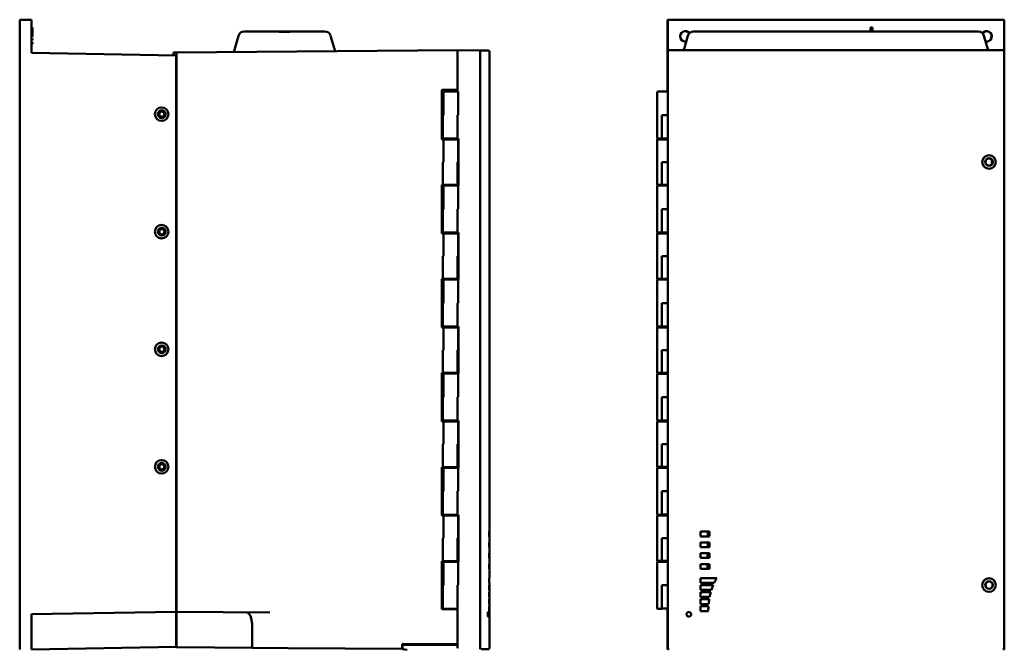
# Model space of a CAD drawing. Header units: inches. Extents: x -2.4 to 45.1, y -8.1 to 29.8.
# Tile 27 of 34: x -2.4 to 18.5, y 4.6 to 18. Entities that reach past the tile are written whole.
import ezdxf

# ---------------------------------------------------------------- set-up
doc = ezdxf.new("R2010")
doc.units = ezdxf.units.IN
doc.header["$MEASUREMENT"] = 0
doc.layers.add('Visible Edges(ANSI)', color=7, linetype='Continuous', lineweight=50)

msp = doc.modelspace()

# ---------------------------------------------------------------- linework, layer by layer
at = {"layer": 'Visible Edges(ANSI)'}
for p, q in [((-2.418, 17.962), (-2.418, 4.562)), ((-2.418, 17.962), (-2.168, 17.957)), ((-2.168, 17.257), (-2.168, 17.957)), ((11.378, 17.962), (18.548, 17.962)), ((11.378, 17.962), (11.382, 17.957)), ((11.378, 17.962), (11.378, 16.433)), ((11.382, 17.292), (11.382, 17.957)), ((11.382, 17.957), (18.544, 17.957)), ((18.548, 17.962), (18.544, 17.957)), ((18.544, 17.957), (18.544, 17.292)), ((18.548, 17.962), (18.548, 4.562)), ((-2.168, 17.795), (-2.143, 17.795)), ((-2.168, 17.645), (-2.143, 17.645)), ((-2.143, 17.645), (-2.143, 17.795)), ((-2.143, 17.606), (-2.143, 17.645)), ((2.242, 17.621), (2.142, 17.273)), ((2.362, 17.712), (2.722, 17.712)), ((2.855, 17.712), (2.722, 17.712)), ((3.588, 17.712), (2.855, 17.712)), ((3.722, 17.712), (3.588, 17.712)), ((3.722, 17.712), (4.082, 17.712)), ((4.3, 17.292), (4.202, 17.622)), ((11.812, 17.621), (11.724, 17.314)), ((11.932, 17.712), (12.291, 17.712)), ((12.658, 17.712), (12.291, 17.712)), ((14.908, 17.712), (12.767, 17.712)), ((17.158, 17.712), (15.017, 17.712)), ((15.699, 17.712), (15.699, 17.795)), ((15.699, 17.795), (15.699, 17.795)), ((15.699, 17.712), (15.699, 17.795)), ((15.699, 17.795), (15.739, 17.795)), ((15.699, 17.795), (15.739, 17.795)), ((15.739, 17.795), (15.739, 17.795)), ((15.739, 17.795), (15.739, 17.712)), ((15.739, 17.795), (15.739, 17.712)), ((17.634, 17.712), (17.267, 17.712)), ((17.634, 17.712), (17.993, 17.712)), ((18.201, 17.314), (18.113, 17.621)), ((-2.168, 17.605), (-2.143, 17.606)), ((-2.168, 17.565), (-2.143, 17.565)), ((-2.168, 17.525), (-2.143, 17.526)), ((-2.168, 17.485), (-2.143, 17.485)), ((-2.168, 17.445), (-2.143, 17.446)), ((-2.143, 17.526), (-2.143, 17.565)), ((-2.143, 17.446), (-2.143, 17.485)), ((0.917, 17.203), (-2.168, 17.257)), ((0.857, 17.262), (0.922, 17.262)), ((0.857, 17.204), (0.857, 17.262)), ((0.917, 17.203), (0.917, 5.37)), ((6.907, 17.314), (0.922, 17.262)), ((0.922, 17.237), (0.922, 17.262)), ((0.922, 17.237), (0.922, 5.393)), ((6.907, 17.314), (6.907, 17.289)), ((7.388, 17.31), (6.907, 17.314)), ((6.907, 16.472), (6.907, 17.289)), ((6.907, 16.433), (6.907, 17.289)), ((7.558, 17.308), (7.388, 17.31)), ((7.39, 17.285), (7.39, 17.285)), ((7.39, 4.595), (7.39, 17.285)), ((7.583, 6.083), (7.583, 17.283)), ((11.382, 16.472), (11.382, 17.289)), ((11.382, 16.433), (11.382, 17.289)), ((11.386, 17.285), (11.386, 17.285)), ((11.386, 4.595), (11.386, 17.285)), ((11.407, 17.314), (18.519, 17.314)), ((11.407, 17.314), (18.519, 17.314)), ((18.544, 17.289), (18.544, 4.591)), ((18.544, 17.289), (18.544, 4.59)), ((6.571, 15.417), (6.571, 16.472)), ((6.571, 16.472), (6.907, 16.472)), ((6.92, 16.433), (6.608, 16.43)), ((6.608, 16.43), (6.608, 15.931)), ((6.92, 15.934), (6.92, 16.433)), ((11.156, 15.434), (11.156, 16.431)), ((11.382, 16.433), (11.382, 15.934)), ((6.595, 15.931), (6.608, 15.931)), ((6.595, 15.436), (6.595, 15.931)), ((6.907, 15.433), (6.907, 15.934)), ((6.92, 15.934), (6.907, 15.934)), ((11.255, 15.433), (11.255, 15.934)), ((11.256, 15.933), (11.255, 15.934)), ((11.319, 15.933), (11.381, 15.933)), ((11.378, 15.933), (11.378, 15.933)), ((11.381, 15.933), (11.382, 15.934)), ((11.381, 15.933), (11.381, 15.933)), ((6.571, 15.417), (6.608, 15.417)), ((6.595, 15.436), (6.907, 15.433)), ((6.608, 15.417), (6.608, 14.931)), ((6.608, 15.417), (6.92, 15.414)), ((6.907, 15.414), (6.907, 15.433)), ((6.907, 15.433), (6.927, 15.433)), ((6.92, 15.414), (6.92, 14.933)), ((6.927, 15.433), (6.927, 14.433)), ((11.156, 15.415), (11.156, 14.449)), ((11.256, 15.434), (11.255, 15.433)), ((11.256, 15.415), (11.255, 15.417)), ((11.256, 15.415), (11.256, 15.415)), ((11.378, 15.434), (11.378, 15.415)), ((11.382, 15.433), (11.381, 15.434)), ((11.382, 15.417), (11.381, 15.415)), ((11.381, 15.415), (11.381, 15.415)), ((11.382, 15.433), (11.382, 15.433)), ((11.382, 15.433), (11.382, 14.433)), ((6.92, 15.126), (6.927, 15.126)), ((6.595, 14.931), (6.608, 14.931)), ((6.595, 14.931), (6.595, 14.447)), ((6.92, 14.933), (6.907, 14.933)), ((6.907, 14.45), (6.907, 14.933)), ((11.256, 14.932), (11.255, 14.933)), ((11.255, 14.45), (11.255, 14.933)), ((11.256, 14.932), (11.256, 14.932)), ((11.256, 14.932), (11.256, 14.449)), ((11.256, 14.932), (11.256, 14.449)), ((11.378, 14.932), (11.378, 14.932)), ((11.381, 14.932), (11.382, 14.933)), ((11.381, 14.932), (11.381, 14.932)), ((11.381, 14.449), (11.381, 14.932)), ((11.381, 14.449), (11.381, 14.932)), ((11.382, 14.933), (11.382, 14.45)), ((18.281, 14.884), (18.281, 14.985)), ((18.282, 14.984), (18.282, 14.885)), ((6.907, 14.743), (6.927, 14.743)), ((6.571, 13.417), (6.571, 14.447)), ((6.595, 14.447), (6.571, 14.447)), ((6.595, 14.447), (6.907, 14.45)), ((6.92, 14.433), (6.608, 14.43)), ((6.608, 14.43), (6.608, 13.931)), ((6.907, 14.433), (6.907, 14.45)), ((6.92, 13.934), (6.92, 14.433)), ((6.927, 14.433), (6.92, 14.433)), ((11.156, 13.434), (11.156, 14.431)), ((11.256, 14.449), (11.255, 14.45)), ((11.256, 14.449), (11.256, 14.449)), ((11.378, 14.447), (11.378, 14.433)), ((11.382, 14.45), (11.381, 14.449)), ((11.381, 14.449), (11.381, 14.449)), ((11.382, 14.433), (11.382, 13.934)), ((11.382, 14.433), (11.382, 14.433)), ((6.595, 13.931), (6.608, 13.931)), ((6.595, 13.436), (6.595, 13.931)), ((6.907, 13.433), (6.907, 13.934)), ((6.92, 13.934), (6.907, 13.934)), ((11.255, 13.433), (11.255, 13.934)), ((11.256, 13.933), (11.255, 13.934)), ((11.378, 13.933), (11.378, 13.933)), ((11.381, 13.933), (11.382, 13.934)), ((6.595, 13.436), (6.907, 13.433)), ((6.907, 13.414), (6.907, 13.433)), ((6.907, 13.433), (6.927, 13.433)), ((6.927, 13.433), (6.927, 12.433)), ((11.256, 13.434), (11.255, 13.433)), ((11.378, 13.434), (11.378, 13.415)), ((11.382, 13.433), (11.381, 13.434)), ((11.382, 13.433), (11.382, 13.433)), ((11.382, 13.433), (11.382, 12.433)), ((6.571, 13.417), (6.608, 13.417)), ((6.608, 13.417), (6.608, 12.931)), ((6.608, 13.417), (6.92, 13.414)), ((6.92, 13.414), (6.92, 12.933)), ((11.156, 13.415), (11.156, 12.449)), ((11.256, 13.415), (11.255, 13.417)), ((11.256, 13.415), (11.256, 13.415)), ((11.382, 13.417), (11.381, 13.415)), ((11.381, 13.415), (11.381, 13.415)), ((6.595, 12.931), (6.608, 12.931)), ((6.595, 12.931), (6.595, 12.447)), ((6.907, 12.45), (6.907, 12.933)), ((6.92, 12.933), (6.907, 12.933)), ((6.927, 12.872), (6.907, 12.872)), ((6.927, 12.94), (6.92, 12.94)), ((11.255, 12.45), (11.255, 12.933)), ((11.256, 12.932), (11.255, 12.933)), ((11.256, 12.932), (11.256, 12.932)), ((11.256, 12.932), (11.256, 12.449)), ((11.256, 12.932), (11.256, 12.449)), ((11.378, 12.932), (11.378, 12.932)), ((11.381, 12.932), (11.382, 12.933)), ((11.381, 12.932), (11.381, 12.932)), ((11.381, 12.449), (11.381, 12.932)), ((11.381, 12.449), (11.381, 12.932)), ((11.382, 12.933), (11.382, 12.45)), ((6.571, 11.417), (6.571, 12.447)), ((6.595, 12.447), (6.571, 12.447)), ((6.595, 12.447), (6.907, 12.45)), ((6.92, 12.433), (6.608, 12.43)), ((6.608, 12.43), (6.608, 11.931)), ((6.907, 12.433), (6.907, 12.45)), ((6.927, 12.433), (6.92, 12.433)), ((6.92, 11.934), (6.92, 12.433)), ((11.156, 11.434), (11.156, 12.431)), ((11.256, 12.449), (11.255, 12.45)), ((11.256, 12.449), (11.256, 12.449)), ((11.378, 12.447), (11.378, 12.433)), ((11.382, 12.45), (11.381, 12.449)), ((11.381, 12.449), (11.381, 12.449)), ((11.382, 12.433), (11.382, 12.433)), ((11.382, 12.433), (11.382, 11.934)), ((6.595, 11.931), (6.608, 11.931)), ((6.595, 11.436), (6.595, 11.931)), ((6.907, 11.433), (6.907, 11.934)), ((6.92, 11.934), (6.907, 11.934)), ((11.255, 11.433), (11.255, 11.934)), ((11.256, 11.933), (11.255, 11.934)), ((11.378, 11.933), (11.378, 11.933)), ((11.381, 11.933), (11.382, 11.934)), ((6.571, 11.417), (6.608, 11.417)), ((6.595, 11.436), (6.907, 11.433)), ((6.608, 11.417), (6.608, 10.931)), ((6.608, 11.417), (6.92, 11.414)), ((6.907, 11.414), (6.907, 11.433)), ((6.907, 11.433), (6.927, 11.433)), ((6.92, 11.414), (6.92, 10.933)), ((6.927, 11.433), (6.927, 10.433)), ((11.156, 11.415), (11.156, 10.449)), ((11.256, 11.434), (11.255, 11.433)), ((11.256, 11.415), (11.255, 11.417)), ((11.256, 11.415), (11.256, 11.415)), ((11.378, 11.434), (11.378, 11.415)), ((11.382, 11.433), (11.381, 11.434)), ((11.382, 11.417), (11.381, 11.415)), ((11.381, 11.415), (11.381, 11.415)), ((11.382, 11.433), (11.382, 11.433)), ((11.382, 11.433), (11.382, 10.433)), ((6.595, 10.931), (6.608, 10.931)), ((6.595, 10.931), (6.595, 10.447)), ((6.907, 10.45), (6.907, 10.933)), ((6.92, 10.933), (6.907, 10.933)), ((11.255, 10.45), (11.255, 10.933)), ((11.256, 10.932), (11.255, 10.933)), ((11.256, 10.932), (11.256, 10.932)), ((11.256, 10.932), (11.256, 10.449)), ((11.256, 10.932), (11.256, 10.449)), ((11.378, 10.932), (11.378, 10.932)), ((11.381, 10.932), (11.382, 10.933)), ((11.381, 10.932), (11.381, 10.932)), ((11.381, 10.449), (11.381, 10.932)), ((11.381, 10.449), (11.381, 10.932)), ((11.382, 10.933), (11.382, 10.45)), ((6.907, 10.793), (6.927, 10.794)), ((6.907, 10.553), (6.927, 10.552)), ((6.571, 9.417), (6.571, 10.447)), ((6.595, 10.447), (6.571, 10.447)), ((6.595, 10.447), (6.907, 10.45)), ((6.92, 10.433), (6.608, 10.43)), ((6.608, 10.43), (6.608, 9.931)), ((6.907, 10.433), (6.907, 10.45)), ((6.927, 10.433), (6.92, 10.433)), ((6.92, 9.934), (6.92, 10.433)), ((11.156, 9.434), (11.156, 10.431)), ((11.256, 10.449), (11.255, 10.45)), ((11.256, 10.449), (11.256, 10.449)), ((11.378, 10.447), (11.378, 10.433)), ((11.382, 10.45), (11.381, 10.449)), ((11.381, 10.449), (11.381, 10.449)), ((11.382, 10.433), (11.382, 10.433)), ((11.382, 10.433), (11.382, 9.934)), ((6.595, 9.931), (6.608, 9.931)), ((6.595, 9.436), (6.595, 9.931)), ((6.907, 9.433), (6.907, 9.934)), ((6.92, 9.934), (6.907, 9.934)), ((11.255, 9.433), (11.255, 9.934)), ((11.256, 9.933), (11.255, 9.934)), ((11.378, 9.933), (11.378, 9.933)), ((11.381, 9.933), (11.382, 9.934)), ((6.595, 9.436), (6.907, 9.433)), ((6.571, 9.417), (6.608, 9.417)), ((6.608, 9.417), (6.608, 8.931)), ((6.608, 9.417), (6.92, 9.414)), ((6.907, 9.414), (6.907, 9.433)), ((6.907, 9.433), (6.927, 9.433)), ((6.92, 9.414), (6.92, 8.933)), ((6.927, 9.433), (6.927, 8.433)), ((11.156, 9.415), (11.156, 8.449)), ((11.256, 9.434), (11.255, 9.433)), ((11.256, 9.415), (11.255, 9.417)), ((11.256, 9.415), (11.256, 9.415)), ((11.378, 9.434), (11.378, 9.415)), ((11.382, 9.433), (11.381, 9.434)), ((11.382, 9.417), (11.381, 9.415)), ((11.381, 9.415), (11.381, 9.415)), ((11.382, 9.433), (11.382, 9.433)), ((11.382, 9.433), (11.382, 8.433)), ((6.595, 8.931), (6.608, 8.931)), ((6.595, 8.931), (6.595, 8.447)), ((6.907, 8.45), (6.907, 8.933)), ((6.92, 8.933), (6.907, 8.933)), ((11.255, 8.45), (11.255, 8.933)), ((11.256, 8.932), (11.255, 8.933)), ((11.256, 8.932), (11.256, 8.932)), ((11.256, 8.932), (11.256, 8.449)), ((11.256, 8.932), (11.256, 8.449)), ((11.378, 8.932), (11.378, 8.932)), ((11.381, 8.932), (11.382, 8.933)), ((11.381, 8.932), (11.381, 8.932)), ((11.381, 8.449), (11.381, 8.932)), ((11.381, 8.449), (11.381, 8.932)), ((11.382, 8.933), (11.382, 8.45)), ((6.571, 7.417), (6.571, 8.447)), ((6.595, 8.447), (6.571, 8.447)), ((6.595, 8.447), (6.907, 8.45)), ((6.92, 8.433), (6.608, 8.43)), ((6.608, 8.43), (6.608, 7.931)), ((6.907, 8.433), (6.907, 8.45)), ((6.927, 8.433), (6.92, 8.433)), ((6.92, 7.934), (6.92, 8.433)), ((11.156, 7.434), (11.156, 8.431)), ((11.256, 8.449), (11.255, 8.45)), ((11.256, 8.449), (11.256, 8.449)), ((11.378, 8.447), (11.378, 8.433)), ((11.382, 8.45), (11.381, 8.449)), ((11.381, 8.449), (11.381, 8.449)), ((11.382, 8.433), (11.382, 8.433)), ((11.382, 8.433), (11.382, 7.934)), ((6.595, 7.931), (6.608, 7.931)), ((6.595, 7.436), (6.595, 7.931)), ((6.907, 7.433), (6.907, 7.934)), ((6.92, 7.934), (6.907, 7.934)), ((11.255, 7.433), (11.255, 7.934)), ((11.256, 7.933), (11.255, 7.934)), ((11.378, 7.933), (11.378, 7.933)), ((11.381, 7.933), (11.382, 7.934)), ((6.571, 7.417), (6.608, 7.417)), ((6.595, 7.436), (6.907, 7.433)), ((6.608, 7.417), (6.608, 6.931)), ((6.608, 7.417), (6.92, 7.414)), ((6.907, 7.414), (6.907, 7.433)), ((6.907, 7.433), (6.927, 7.433)), ((6.92, 7.414), (6.92, 6.933)), ((6.927, 7.433), (6.927, 6.433)), ((11.156, 7.415), (11.156, 6.449)), ((11.256, 7.434), (11.255, 7.433)), ((11.256, 7.415), (11.255, 7.417)), ((11.256, 7.415), (11.256, 7.415)), ((11.378, 7.434), (11.378, 7.415)), ((11.382, 7.433), (11.381, 7.434)), ((11.382, 7.417), (11.381, 7.415)), ((11.381, 7.415), (11.381, 7.415)), ((11.382, 7.433), (11.382, 7.433)), ((11.382, 7.433), (11.382, 6.433)), ((6.595, 6.931), (6.608, 6.931)), ((6.595, 6.931), (6.595, 6.447)), ((6.907, 6.45), (6.907, 6.933)), ((6.92, 6.933), (6.907, 6.933)), ((7.577, 6.972), (7.577, 7.074)), ((7.583, 7.073), (7.577, 7.074)), ((7.577, 6.972), (7.583, 6.973)), ((7.583, 7.073), (7.583, 6.973)), ((11.255, 6.45), (11.255, 6.933)), ((11.256, 6.932), (11.255, 6.933)), ((11.256, 6.932), (11.256, 6.932)), ((11.256, 6.932), (11.256, 6.449)), ((11.256, 6.932), (11.256, 6.449)), ((11.378, 6.932), (11.378, 6.932)), ((11.381, 6.932), (11.382, 6.933)), ((11.381, 6.932), (11.381, 6.932)), ((11.381, 6.449), (11.381, 6.932)), ((11.381, 6.449), (11.381, 6.932)), ((11.382, 6.933), (11.382, 6.45)), ((12.076, 6.972), (12.076, 7.074)), ((12.235, 7.073), (12.234, 6.973)), ((12.242, 7.073), (12.242, 6.973)), ((12.267, 7.073), (12.267, 6.973)), ((7.577, 6.742), (7.577, 6.844)), ((7.583, 6.843), (7.577, 6.844)), ((7.577, 6.742), (7.583, 6.743)), ((7.583, 6.843), (7.583, 6.743)), ((12.076, 6.742), (12.076, 6.844)), ((12.233, 6.843), (12.232, 6.743)), ((12.242, 6.843), (12.242, 6.743)), ((12.267, 6.843), (12.267, 6.743)), ((7.577, 6.512), (7.577, 6.614)), ((7.583, 6.613), (7.577, 6.614)), ((7.577, 6.512), (7.583, 6.513)), ((7.583, 6.613), (7.583, 6.513)), ((12.076, 6.512), (12.076, 6.614)), ((12.231, 6.613), (12.23, 6.513)), ((12.242, 6.613), (12.242, 6.513)), ((12.267, 6.613), (12.267, 6.513)), ((6.571, 5.421), (6.571, 6.447)), ((6.595, 6.447), (6.571, 6.447)), ((6.595, 6.447), (6.907, 6.45)), ((6.92, 6.433), (6.608, 6.43)), ((6.608, 6.43), (6.608, 5.931)), ((6.907, 6.433), (6.907, 6.45)), ((6.927, 6.433), (6.92, 6.433)), ((6.92, 5.934), (6.92, 6.433)), ((7.577, 6.282), (7.577, 6.384)), ((7.583, 6.383), (7.577, 6.384)), ((7.583, 6.383), (7.583, 6.283)), ((11.156, 5.434), (11.156, 6.431)), ((11.256, 6.449), (11.255, 6.45)), ((11.256, 6.449), (11.256, 6.449)), ((11.378, 6.447), (11.378, 6.433)), ((11.382, 6.45), (11.381, 6.449)), ((11.381, 6.449), (11.381, 6.449)), ((11.382, 6.433), (11.382, 6.433)), ((11.382, 6.433), (11.382, 5.934)), ((12.076, 6.282), (12.076, 6.384)), ((12.228, 6.383), (12.228, 6.283)), ((12.241, 6.283), (12.242, 6.383)), ((12.267, 6.383), (12.267, 6.283)), ((7.577, 6.282), (7.583, 6.283)), ((7.577, 5.982), (7.577, 6.084)), ((7.583, 6.083), (7.577, 6.084)), ((12.077, 6.084), (12.076, 6.08)), ((12.076, 5.982), (12.076, 6.084)), ((6.595, 5.436), (6.595, 5.931)), ((6.595, 5.931), (6.608, 5.931)), ((6.92, 5.934), (6.907, 5.934)), ((6.907, 5.433), (6.907, 5.934)), ((7.577, 5.982), (7.583, 5.983)), ((7.583, 5.933), (7.577, 5.934)), ((7.577, 5.832), (7.577, 5.934)), ((7.583, 5.933), (7.583, 5.983)), ((11.256, 5.933), (11.255, 5.934)), ((11.255, 5.433), (11.255, 5.934)), ((11.378, 5.933), (11.378, 5.933)), ((11.381, 5.933), (11.382, 5.934)), ((12.076, 5.832), (12.076, 5.934)), ((6.595, 5.669), (6.571, 5.669)), ((7.577, 5.832), (7.583, 5.833)), ((7.583, 5.783), (7.577, 5.784)), ((7.577, 5.682), (7.577, 5.784)), ((7.577, 5.682), (7.583, 5.683)), ((7.583, 5.783), (7.583, 5.833)), ((7.583, 4.596), (7.583, 5.749)), ((12.076, 5.682), (12.076, 5.784)), ((7.577, 5.532), (7.577, 5.634)), ((7.583, 5.633), (7.577, 5.634)), ((7.577, 5.532), (7.583, 5.533)), ((7.577, 5.382), (7.577, 5.484)), ((7.583, 5.483), (7.577, 5.484)), ((12.076, 5.532), (12.076, 5.634)), ((12.076, 5.382), (12.076, 5.484)), ((0.917, 5.37), (-2.168, 5.316)), ((-2.168, 4.566), (-2.168, 5.316)), ((0.917, 5.428), (0.922, 5.428)), ((0.917, 5.37), (0.917, 5.119)), ((0.922, 5.368), (0.922, 5.393)), ((0.922, 5.368), (0.922, 5.119)), ((0.922, 5.368), (2.907, 5.351)), ((6.907, 5.421), (6.571, 5.421)), ((6.595, 5.436), (6.907, 5.433)), ((6.83, 5.433), (6.83, 5.421)), ((6.848, 5.421), (6.848, 5.433)), ((6.907, 4.666), (6.907, 5.433)), ((6.907, 4.686), (6.907, 5.421)), ((7.577, 5.382), (7.583, 5.383)), ((11.256, 5.434), (11.255, 5.433)), ((11.378, 5.434), (11.378, 4.562)), ((11.382, 5.433), (11.381, 5.434)), ((11.382, 4.666), (11.382, 5.433)), ((11.382, 4.686), (11.382, 5.421)), ((0.917, 5.119), (0.917, 4.62)), ((0.922, 5.119), (0.922, 4.643)), ((2.53, 5.106), (2.53, 4.629)), ((0.917, 4.62), (-2.168, 4.566)), ((0.922, 4.618), (0.857, 4.619)), ((0.857, 4.619), (0.857, 4.619)), ((0.922, 4.678), (0.917, 4.678)), ((0.922, 4.618), (0.922, 4.643)), ((0.922, 4.618), (2.54, 4.604)), ((5.727, 4.676), (6.907, 4.686)), ((5.727, 4.601), (5.727, 4.676)), ((5.727, 4.676), (5.823, 4.675)), ((5.732, 4.656), (6.907, 4.666)), ((5.732, 4.656), (5.732, 4.656)), ((5.732, 4.575), (5.732, 4.656)), ((5.822, 4.677), (5.833, 4.658)), ((5.833, 4.659), (5.822, 4.677)), ((5.839, 4.675), (5.848, 4.675)), ((5.848, 4.657), (5.848, 4.677)), ((5.977, 4.678), (5.975, 4.658)), ((6.115, 4.659), (6.113, 4.68)), ((6.221, 4.68), (6.219, 4.66)), ((6.359, 4.661), (6.357, 4.682)), ((6.465, 4.683), (6.464, 4.662)), ((6.603, 4.663), (6.601, 4.684)), ((6.83, 4.686), (6.83, 4.665)), ((6.848, 4.686), (6.848, 4.665)), ((6.848, 4.666), (6.906, 4.666)), ((6.907, 4.666), (6.907, 4.591)), ((6.907, 4.666), (6.907, 4.666)), ((11.382, 4.666), (11.382, 4.591)), ((2.54, 4.604), (3.297, 4.597)), ((3.297, 4.597), (5.727, 4.576)), ((5.727, 4.601), (5.727, 4.576)), ((5.732, 4.576), (5.727, 4.576)), ((5.732, 4.575), (5.733, 4.575)), ((5.733, 4.574), (5.733, 4.58)), ((5.733, 4.575), (5.733, 4.574)), ((5.831, 4.556), (5.733, 4.574)), ((7.39, 4.595), (7.39, 4.595)), ((11.382, 4.566), (11.382, 4.588)), ((11.386, 4.595), (11.386, 4.595)), ((11.389, 4.573), (11.399, 4.563)), ((18.544, 4.588), (18.544, 4.566))]:
    msp.add_line(p, q, dxfattribs=at)
for centre, radius in [((0.607, 15.952), 0.0827), ((0.607, 15.952), 0.056), ((18.223, 14.935), 0.145), ((18.223, 14.935), 0.0805), ((18.223, 14.935), 0.0767), ((0.607, 13.452), 0.0827), ((0.607, 13.452), 0.056), ((0.607, 10.952), 0.0827), ((0.607, 10.952), 0.056), ((0.607, 8.452), 0.0827), ((0.607, 8.452), 0.056), ((18.223, 5.935), 0.145), ((18.223, 5.935), 0.0805), ((18.223, 5.935), 0.0767)]:
    msp.add_circle(centre, radius, dxfattribs=at)
for centre, radius, start, end in [((2.362, 17.587), 0.125, 90, 164.0987), ((4.082, 17.587), 0.125, 16.576, 90), ((11.757, 17.607), 0.113, 38.3949, 279.4434), ((11.757, 17.607), 0.109, 38.1524, 280.5398), ((11.932, 17.587), 0.125, 90, 164.0719), ((17.993, 17.587), 0.125, 15.9281, 90), ((18.169, 17.607), 0.113, 260.0158, 141.9562), ((18.169, 17.607), 0.109, 258.8922, 142.2277), ((7.558, 17.283), 0.025, 0, 89.5), ((6.792, 4.88), 0.984, 191.8867, 193.1122), ((6.792, 4.88), 0.974, 192.0033, 193.2417)]:
    msp.add_arc(centre, radius, start, end, dxfattribs=at)
for centre, major_axis, ratio, start_param, end_param in [((11.407, 17.289), (-0.0177, 0.0177), 0.999924, 5.497825, 7.068545), ((11.407, 17.289), (-0.0177, 0.0177), 0.999924, 5.497825, 7.068545), ((18.519, 17.289), (0.0177, 0.0177), 0.999924, 5.497825, 7.068545), ((18.519, 17.289), (0.0177, 0.0177), 0.999924, 5.497825, 7.068545), ((11.318, 16.431), (-0.163, 0), 0.008727, 4.308887, 6.283185), ((11.318, 15.933), (-0.163, 0), 0.008727, 4.308887, 5.115891), ((11.318, 15.933), (0.0625, 0), 0.008727, 1.56207, 3.141593), ((11.318, 15.933), (-0.0625, 0), 0.008727, 0, 3.141593), ((11.318, 15.415), (-0.163, 0), 0.008729, 5.115949, 8.258625), ((11.318, 15.434), (0.163, 0), 0.008727, 3.141593, 4.308887), ((11.318, 15.434), (0.0625, 0), 0.008727, 0, 3.141593), ((11.318, 15.415), (-0.0625, 0), 0.008729, 0.016001, 3.125592), ((11.318, 15.415), (-0.163, 0), 0.008729, 4.307745, 4.308829), ((11.318, 14.932), (0.163, 0), 0.008727, 1.167353, 1.97424), ((11.318, 14.932), (0.0625, 0), 0.008727, 3.157593, 6.267185), ((11.318, 14.932), (-0.0625, 0), 0.008727, 3.157593, 6.267185), ((11.318, 14.449), (-0.163, 0), 0.008729, 5.115833, 8.258625), ((11.318, 14.431), (-0.163, 0), 0.008727, 4.308887, 6.283185), ((11.318, 14.449), (-0.0625, 0), 0.008729, 6.267185, 9.440779), ((11.318, 14.449), (-0.163, 0), 0.008729, 4.307745, 4.308945), ((11.318, 13.933), (-0.163, 0), 0.008727, 4.308887, 5.115891), ((11.318, 13.933), (-0.0625, 0), 0.008727, 0, 3.141593), ((11.318, 13.933), (0.0625, 0), 0.008727, 0, 3.141593), ((11.318, 13.434), (0.163, 0), 0.008727, 3.141593, 4.308887), ((11.318, 13.434), (0.0625, 0), 0.008727, 0, 3.141593), ((11.318, 13.415), (-0.163, 0), 0.008729, 5.115949, 8.258625), ((11.318, 13.415), (-0.0625, 0), 0.008729, 0.016001, 3.125592), ((11.318, 13.415), (-0.163, 0), 0.008729, 4.307745, 4.308829), ((11.318, 12.932), (0.163, 0), 0.008727, 1.167353, 1.97424), ((11.318, 12.932), (0.0625, 0), 0.008727, 3.157593, 6.267185), ((11.318, 12.932), (-0.0625, 0), 0.008727, 3.157593, 6.267185), ((11.318, 12.449), (-0.163, 0), 0.008729, 5.115833, 8.258625), ((11.318, 12.431), (-0.163, 0), 0.008727, 4.308887, 6.283185), ((11.318, 12.449), (-0.0625, 0), 0.008729, 6.267185, 9.440779), ((11.318, 12.449), (-0.163, 0), 0.008729, 4.307745, 4.308945), ((11.318, 11.933), (-0.163, 0), 0.008727, 4.308887, 5.115891), ((11.318, 11.933), (-0.0625, 0), 0.008727, 0, 3.141593), ((11.318, 11.933), (0.0625, 0), 0.008727, 0, 3.141593), ((11.318, 11.415), (-0.163, 0), 0.008729, 5.115949, 8.258625), ((11.318, 11.434), (0.163, 0), 0.008727, 3.141593, 4.308887), ((11.318, 11.434), (0.0625, 0), 0.008727, 0, 3.141593), ((11.318, 11.415), (-0.0625, 0), 0.008729, 0.016001, 3.125592), ((11.318, 11.415), (-0.163, 0), 0.008729, 4.307745, 4.308829), ((11.318, 10.932), (0.163, 0), 0.008727, 1.167353, 1.97424), ((11.318, 10.932), (0.0625, 0), 0.008727, 3.157593, 6.267185), ((11.318, 10.932), (-0.0625, 0), 0.008727, 3.157593, 6.267185), ((11.318, 10.449), (-0.163, 0), 0.008729, 5.115833, 8.258625), ((11.318, 10.431), (-0.163, 0), 0.008727, 4.308887, 6.283185), ((11.318, 10.449), (-0.0625, 0), 0.008729, 6.267185, 9.440779), ((11.318, 10.449), (-0.163, 0), 0.008729, 4.307745, 4.308945), ((11.318, 9.933), (-0.163, 0), 0.008727, 4.308887, 5.115891), ((11.318, 9.933), (-0.0625, 0), 0.008727, 0, 3.141593), ((11.318, 9.933), (0.0625, 0), 0.008727, 0, 3.141593), ((11.318, 9.415), (-0.163, 0), 0.008729, 5.115949, 8.258625), ((11.318, 9.434), (0.163, 0), 0.008727, 3.141593, 4.308887), ((11.318, 9.434), (0.0625, 0), 0.008727, 0, 3.141593), ((11.318, 9.415), (-0.0625, 0), 0.008729, 0.016001, 3.125592), ((11.318, 9.415), (-0.163, 0), 0.008729, 4.307745, 4.308829), ((11.318, 8.932), (0.163, 0), 0.008727, 1.167353, 1.97424), ((11.318, 8.932), (0.0625, 0), 0.008727, 3.157593, 6.267185), ((11.318, 8.932), (-0.0625, 0), 0.008727, 3.157593, 6.267185), ((11.318, 8.449), (-0.163, 0), 0.008729, 5.115833, 8.258625), ((11.318, 8.431), (-0.163, 0), 0.008727, 4.308887, 6.283185), ((11.318, 8.449), (-0.0625, 0), 0.008729, 6.267185, 9.440779), ((11.318, 8.449), (-0.163, 0), 0.008729, 4.307745, 4.308945), ((11.318, 7.933), (-0.163, 0), 0.008727, 4.308887, 5.115891), ((11.318, 7.933), (-0.0625, 0), 0.008727, 0, 3.141593), ((11.318, 7.933), (0.0625, 0), 0.008727, 0, 3.141593), ((11.318, 7.415), (-0.163, 0), 0.008729, 5.115949, 8.258625), ((11.318, 7.434), (0.163, 0), 0.008727, 3.141593, 4.308887), ((11.318, 7.434), (0.0625, 0), 0.008727, 0, 3.141593), ((11.318, 7.415), (-0.0625, 0), 0.008729, 0.016001, 3.125592), ((11.318, 7.415), (-0.163, 0), 0.008729, 4.307745, 4.308829), ((11.318, 6.932), (0.163, 0), 0.008727, 1.167353, 1.97424), ((11.318, 6.932), (0.0625, 0), 0.008727, 3.157593, 6.267185), ((11.318, 6.932), (-0.0625, 0), 0.008727, 3.157593, 6.267185), ((12.289, 7.091), (-0.903, 0), 0.019377, 1.333107, 1.546613), ((12.289, 6.955), (-0.903, 0), 0.019377, 4.736572, 4.950078), ((12.289, 6.861), (-0.903, 0), 0.019377, 1.333107, 1.546613), ((12.289, 6.725), (-0.903, 0), 0.019377, 4.736572, 4.950078), ((12.289, 6.631), (-0.903, 0), 0.019377, 1.333107, 1.546613), ((12.289, 6.495), (-0.903, 0), 0.019377, 4.736572, 4.950078), ((11.318, 6.449), (-0.163, 0), 0.008729, 5.115833, 8.258625), ((11.318, 6.431), (-0.163, 0), 0.008727, 4.308887, 6.283185), ((11.318, 6.449), (-0.0625, 0), 0.008729, 6.267185, 9.440779), ((11.318, 6.449), (-0.163, 0), 0.008729, 4.307745, 4.308945), ((12.289, 6.401), (-0.903, 0), 0.019377, 1.333107, 1.546613), ((12.289, 6.265), (-0.903, 0), 0.019377, 4.736572, 4.950078), ((12.289, 6.101), (-0.903, 0), 0.019377, 1.333107, 1.720408), ((11.318, 5.933), (-0.163, 0), 0.008727, 4.308887, 5.115891), ((11.318, 5.933), (0.0625, 0), 0.008727, 0, 3.141593), ((11.318, 5.933), (-0.0625, 0), 0.008727, 0, 3.141593), ((12.289, 5.965), (-0.903, 0), 0.019377, 4.620221, 4.950078), ((12.289, 5.951), (-0.903, 0), 0.019377, 1.333107, 1.638837), ((12.289, 5.815), (-0.903, 0), 0.019377, 4.685467, 4.950078), ((12.289, 5.801), (-0.903, 0), 0.019377, 1.333107, 1.580898), ((12.289, 5.665), (-0.903, 0), 0.019377, 4.729514, 4.950078), ((12.289, 5.651), (-0.903, 0), 0.019377, 1.333107, 1.543376), ((12.289, 5.515), (-0.903, 0), 0.019377, 4.754355, 4.950078), ((12.289, 5.501), (-0.903, 0), 0.019377, 1.333107, 1.524654), ((11.318, 5.434), (0.163, 0), 0.008727, 3.141593, 4.308887), ((11.318, 5.434), (0.0625, 0), 0.008727, 0, 3.141593), ((12.289, 5.365), (-0.903, 0), 0.019377, 4.760932, 4.950078), ((2.173, 5.107), (0.357, -0.003), 0.700923, 0.006065, 0.058499), ((2.54, 4.629), (-0.0002, -0.025), 0.417811, 4.71856, 6.283185), ((2.504, 4.629), (0.0233, -0.0098), 0.987628, 0.386547, 0.392642), ((6.02, 4.879), (0.085, 0.984), 0.00001, 4.483336, 4.504792), ((6.07, 4.879), (-0.085, 0.984), 0.00001, 4.490015, 4.511385), ((6.264, 4.879), (0.085, 0.984), 0.00001, 4.485561, 4.507006), ((6.314, 4.879), (-0.085, 0.984), 0.00001, 4.492231, 4.513591), ((6.508, 4.879), (0.085, 0.984), 0.00001, 4.487784, 4.509219), ((6.558, 4.879), (-0.085, 0.984), 0.00001, 4.494445, 4.515795), ((5.474, 4.578), (1.432, 0.013), 0.017452, 6.275745, 6.283033), ((11.407, 4.591), (-0.0177, -0.0177), 0.999924, 5.505151, 6.283223), ((11.395, 4.578), (0.0066, -0.0278), 0.382018, 4.158936, 4.166225), ((18.519, 4.59), (0.0177, -0.0177), 0.999924, 5.497787, 7.068583), ((18.519, 4.591), (0.0177, -0.0177), 0.999924, 0.765161, 0.78536)]:
    msp.add_ellipse(centre, major_axis=major_axis, ratio=ratio, start_param=start_param, end_param=end_param, dxfattribs=at)
for centre in [(0.604, 15.952), (0.604, 13.452), (0.604, 10.952), (0.604, 8.452)]:
    msp.add_ellipse(centre, major_axis=(-0.144, 0), ratio=0.999848, dxfattribs=at)
for points, knots in [([(2.855, 17.712), (2.855, 17.712), (2.855, 17.712), (2.902, 17.712), (2.949, 17.71), (3.07, 17.707), (3.145, 17.705), (3.298, 17.705), (3.373, 17.707), (3.494, 17.71), (3.541, 17.712), (3.588, 17.712), (3.588, 17.712), (3.588, 17.712)], [-0.002377, -0.002377, -0.002377, -0.002377, 0, 0, 0.361574, 0.361574, 0.927816, 0.927816, 1.494057, 1.494057, 1.855632, 1.855632, 1.858008, 1.858008, 1.858008, 1.858008]), ([(12.658, 17.712), (12.659, 17.712), (12.66, 17.712), (12.678, 17.712), (12.695, 17.712), (12.73, 17.712), (12.747, 17.712), (12.765, 17.712), (12.766, 17.712), (12.767, 17.712)], [-0.0075339, -0.0075339, -0.0075339, -0.0075339, 0, 0, 0.1315343, 0.1315343, 0.2630687, 0.2630687, 0.2706025, 0.2706025, 0.2706025, 0.2706025]), ([(14.908, 17.712), (14.909, 17.712), (14.91, 17.712), (14.928, 17.712), (14.945, 17.712), (14.98, 17.712), (14.997, 17.712), (15.015, 17.712), (15.016, 17.712), (15.017, 17.712)], [-0.0089533, -0.0089533, -0.0089533, -0.0089533, 0, 0, 0.1301148, 0.1301148, 0.2602296, 0.2602296, 0.2691829, 0.2691829, 0.2691829, 0.2691829]), ([(17.158, 17.712), (17.159, 17.712), (17.16, 17.712), (17.178, 17.712), (17.195, 17.712), (17.23, 17.712), (17.247, 17.712), (17.265, 17.712), (17.266, 17.712), (17.267, 17.712)], [-0.0075339, -0.0075339, -0.0075339, -0.0075339, 0, 0, 0.1315343, 0.1315343, 0.2630687, 0.2630687, 0.2706025, 0.2706025, 0.2706025, 0.2706025]), ([(7.39, 17.285), (7.39, 17.288), (7.39, 17.291), (7.39, 17.297), (7.389, 17.3), (7.389, 17.305), (7.389, 17.306), (7.388, 17.309), (7.388, 17.31), (7.388, 17.31), (7.388, 17.31), (7.388, 17.31)], [-0.0998254, -0.0998254, -0.0998254, -0.0998254, -0.0750698, -0.0750698, -0.0502872, -0.0502872, -0.0254422, -0.0254422, 0, 0, 0.0003587, 0.0003587, 0.0003587, 0.0003587]), ([(11.386, 17.285), (11.386, 17.288), (11.387, 17.291), (11.389, 17.297), (11.391, 17.3), (11.396, 17.305), (11.399, 17.306), (11.405, 17.309), (11.408, 17.31), (11.411, 17.31), (11.411, 17.31), (11.411, 17.31)], [-0.0998254, -0.0998254, -0.0998254, -0.0998254, -0.0750698, -0.0750698, -0.0502872, -0.0502872, -0.0254422, -0.0254422, 0, 0, 0.0003587, 0.0003587, 0.0003587, 0.0003587]), ([(7.583, 5.933), (7.583, 5.929), (7.583, 5.924), (7.583, 5.891), (7.583, 5.862), (7.583, 5.833)], [2.9689798, 2.9689798, 2.9689798, 2.9689798, 3.0028798, 3.0028798, 3.2246933, 3.2246933, 3.2246933, 3.2246933]), ([(12.35, 5.933), (12.348, 5.929), (12.347, 5.924), (12.333, 5.891), (12.323, 5.862), (12.313, 5.833)], [2.9689798, 2.9689798, 2.9689798, 2.9689798, 3.0028798, 3.0028798, 3.2246933, 3.2246933, 3.2246933, 3.2246933]), ([(7.583, 5.483), (7.583, 5.456), (7.583, 5.429), (7.583, 5.396), (7.583, 5.39), (7.583, 5.383)], [4.0910203, 4.0910203, 4.0910203, 4.0910203, 4.2924915, 4.2924915, 4.3437557, 4.3437557, 4.3437557, 4.3437557]), ([(12.247, 5.483), (12.246, 5.456), (12.245, 5.429), (12.245, 5.396), (12.245, 5.39), (12.245, 5.383)], [4.0910203, 4.0910203, 4.0910203, 4.0910203, 4.2924915, 4.2924915, 4.3437557, 4.3437557, 4.3437557, 4.3437557]), ([(2.529, 5.119), (2.527, 5.148), (2.523, 5.177), (2.511, 5.232), (2.503, 5.258), (2.483, 5.302), (2.471, 5.321), (2.444, 5.348), (2.429, 5.355), (2.414, 5.355), (2.414, 5.355), (2.414, 5.355)], [-0.99445, -0.99445, -0.99445, -0.99445, -0.7687384, -0.7687384, -0.5337671, -0.5337671, -0.2795172, -0.2795172, 0, 0, 0.0012256, 0.0012256, 0.0012256, 0.0012256]), ([(7.561, 5.313), (7.561, 5.307), (7.561, 5.301), (7.561, 5.289), (7.56, 5.283), (7.559, 5.274), (7.559, 5.271), (7.557, 5.266), (7.556, 5.264), (7.555, 5.264), (7.554, 5.266), (7.552, 5.271), (7.551, 5.274), (7.55, 5.283), (7.55, 5.289), (7.549, 5.301), (7.549, 5.307), (7.549, 5.32), (7.549, 5.326), (7.55, 5.338), (7.55, 5.344), (7.551, 5.353), (7.552, 5.356), (7.554, 5.361), (7.555, 5.363), (7.556, 5.362), (7.557, 5.361), (7.559, 5.356), (7.559, 5.352), (7.56, 5.344), (7.561, 5.338), (7.561, 5.326), (7.561, 5.32), (7.561, 5.313)], [0, 0, 0, 0, 0.0469159, 0.0469159, 0.0938317, 0.0938317, 0.1411689, 0.1411689, 0.188506, 0.188506, 0.2359763, 0.2359763, 0.2834466, 0.2834466, 0.3304711, 0.3304711, 0.3774956, 0.3774956, 0.4246392, 0.4246392, 0.4717829, 0.4717829, 0.5191341, 0.5191341, 0.5664852, 0.5664852, 0.6137351, 0.6137351, 0.660985, 0.660985, 0.7079882, 0.7079882, 0.7549913, 0.7549913, 0.7549913, 0.7549913]), ([(11.881, 5.313), (11.881, 5.307), (11.879, 5.301), (11.874, 5.289), (11.871, 5.283), (11.862, 5.274), (11.856, 5.271), (11.844, 5.266), (11.838, 5.264), (11.825, 5.264), (11.819, 5.266), (11.807, 5.271), (11.801, 5.274), (11.792, 5.283), (11.789, 5.289), (11.784, 5.301), (11.782, 5.307), (11.782, 5.32), (11.784, 5.326), (11.789, 5.338), (11.792, 5.344), (11.801, 5.353), (11.807, 5.356), (11.819, 5.361), (11.825, 5.363), (11.838, 5.362), (11.844, 5.361), (11.856, 5.356), (11.862, 5.352), (11.871, 5.344), (11.874, 5.338), (11.879, 5.326), (11.881, 5.32), (11.881, 5.313)], [0, 0, 0, 0, 0.0469159, 0.0469159, 0.0938317, 0.0938317, 0.1411689, 0.1411689, 0.188506, 0.188506, 0.2359763, 0.2359763, 0.2834466, 0.2834466, 0.3304711, 0.3304711, 0.3774956, 0.3774956, 0.4246392, 0.4246392, 0.4717829, 0.4717829, 0.5191341, 0.5191341, 0.5664852, 0.5664852, 0.6137351, 0.6137351, 0.660985, 0.660985, 0.7079882, 0.7079882, 0.7549913, 0.7549913, 0.7549913, 0.7549913]), ([(7.388, 4.57), (7.388, 4.57), (7.388, 4.57), (7.388, 4.57), (7.388, 4.571), (7.389, 4.573), (7.389, 4.575), (7.389, 4.58), (7.39, 4.583), (7.39, 4.589), (7.39, 4.592), (7.39, 4.595)], [-0.1001572, -0.1001572, -0.1001572, -0.1001572, -0.0997986, -0.0997986, -0.0743669, -0.0743669, -0.0495273, -0.0495273, -0.0247502, -0.0247502, 0, 0, 0, 0]), ([(7.583, 4.596), (7.583, 4.594), (7.583, 4.591), (7.581, 4.586), (7.58, 4.584), (7.577, 4.58), (7.576, 4.579), (7.573, 4.576), (7.571, 4.575), (7.568, 4.573), (7.566, 4.573), (7.564, 4.572), (7.563, 4.572), (7.562, 4.572), (7.561, 4.572), (7.561, 4.572), (7.561, 4.572), (7.56, 4.572), (7.56, 4.572), (7.56, 4.571), (7.559, 4.571), (7.559, 4.571), (7.559, 4.571), (7.558, 4.571), (7.558, 4.571), (7.555, 4.571), (7.552, 4.571), (7.543, 4.571), (7.537, 4.571), (7.521, 4.571), (7.511, 4.571), (7.491, 4.571), (7.484, 4.571), (7.467, 4.571), (7.458, 4.571), (7.442, 4.57), (7.436, 4.57), (7.423, 4.57), (7.415, 4.57), (7.406, 4.57)], [9.325139, 9.325139, 9.325139, 9.325139, 9.32539, 9.32539, 9.325668, 9.325668, 9.326036, 9.326036, 9.326619, 9.326619, 9.327748, 9.327748, 9.329936, 9.329936, 9.331935, 9.331935, 9.334139, 9.334139, 9.337408, 9.337408, 9.344067, 9.344067, 9.366543, 9.366543, 9.612286, 9.612286, 10.065426, 10.065426, 10.518567, 10.518567, 10.971708, 10.971708, 11.198278, 11.198278, 11.394561, 11.394561, 11.492702, 11.492702, 11.590843, 11.590843, 11.590843, 11.590843]), ([(11.411, 4.57), (11.411, 4.57), (11.411, 4.57), (11.408, 4.57), (11.405, 4.571), (11.399, 4.573), (11.396, 4.575), (11.391, 4.58), (11.389, 4.583), (11.387, 4.589), (11.386, 4.592), (11.386, 4.595)], [-0.1001572, -0.1001572, -0.1001572, -0.1001572, -0.0997986, -0.0997986, -0.0743669, -0.0743669, -0.0495273, -0.0495273, -0.0247502, -0.0247502, 0, 0, 0, 0])]:
    msp.add_open_spline(points, degree=3, knots=knots, dxfattribs=at)
for points in [[(7.581, 6.083), (7.581, 6.051), (7.582, 6.017), (7.582, 5.983)], [(12.423, 6.083), (12.405, 6.051), (12.388, 6.017), (12.372, 5.983)], [(7.583, 5.783), (7.583, 5.75), (7.583, 5.716), (7.583, 5.683)], [(12.298, 5.783), (12.289, 5.75), (12.28, 5.716), (12.273, 5.683)], [(7.583, 5.633), (7.583, 5.6), (7.583, 5.566), (7.583, 5.533)], [(12.264, 5.633), (12.258, 5.6), (12.254, 5.566), (12.251, 5.533)]]:
    msp.add_open_spline(points, degree=3, dxfattribs=at)

doc.saveas('drawing.dxf')
